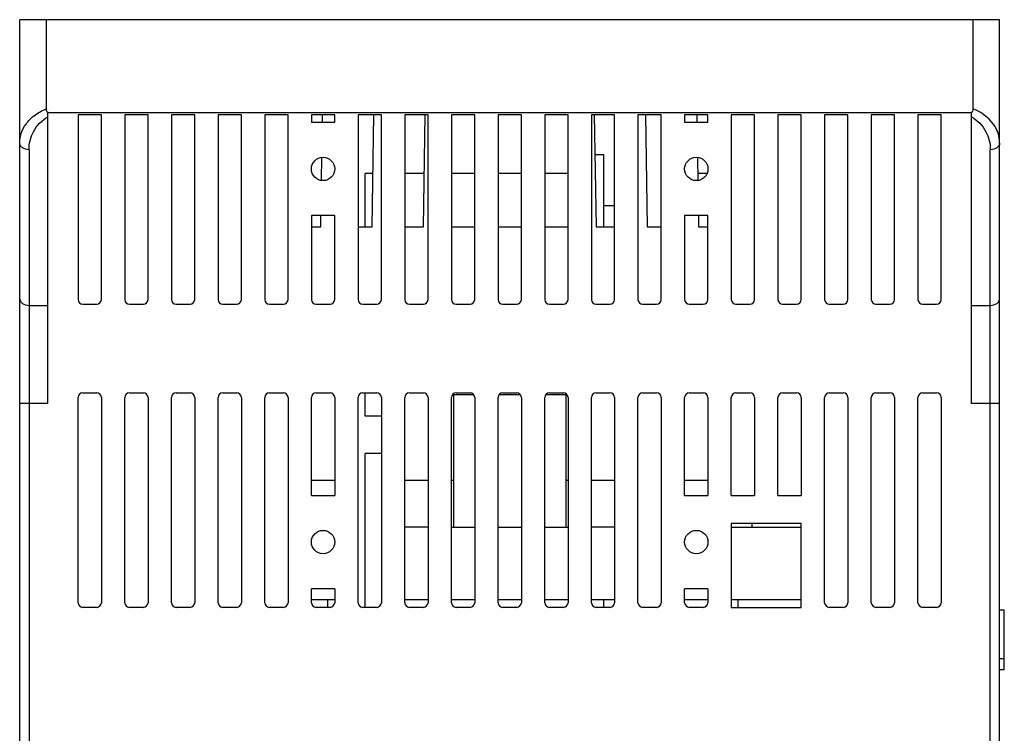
# Model space of a CAD drawing. Header units: millimetres. Extents: x -2787 to 4673, y -54 to 2046.
# Tile 32 of 124: x -1292 to -1187, y 325 to 401. Entities that reach past the tile are written whole.
import ezdxf

# ---------------------------------------------------------------- set-up
doc = ezdxf.new("R2010")
doc.units = ezdxf.units.MM
doc.header["$LTSCALE"] = 81.675
doc.layers.get('0').update_dxf_attribs({"linetype": 'CONTINUOUS'})

msp = doc.modelspace()

# ---------------------------------------------------------------- linework, layer by layer
at = {"color": 3}
for p, q in [((-1292.368, 252.628), (-1292.368, 401.128)), ((-1187.368, 401.128), (-1292.368, 401.128)), ((-1289.548, 401.128), (-1289.548, 391.555)), ((-1190.189, 391.555), (-1190.189, 401.128)), ((-1187.368, 267.335), (-1187.368, 401.128)), ((-1289.368, 359.989), (-1289.368, 391.203)), ((-1190.368, 391.128), (-1289.368, 391.128)), ((-1286.118, 390.928), (-1286.118, 371.128)), ((-1283.618, 390.928), (-1286.118, 390.928)), ((-1283.618, 371.128), (-1283.618, 390.928)), ((-1281.118, 390.928), (-1281.118, 371.128)), ((-1278.618, 390.928), (-1281.118, 390.928)), ((-1278.618, 371.128), (-1278.618, 390.928)), ((-1276.118, 390.928), (-1276.118, 371.128)), ((-1273.618, 390.928), (-1276.118, 390.928)), ((-1273.618, 371.128), (-1273.618, 390.928)), ((-1271.118, 390.928), (-1271.118, 371.128)), ((-1268.618, 390.928), (-1271.118, 390.928)), ((-1268.618, 371.128), (-1268.618, 390.928)), ((-1266.118, 390.928), (-1266.118, 371.128)), ((-1263.618, 390.928), (-1266.118, 390.928)), ((-1263.618, 371.128), (-1263.618, 390.928)), ((-1261.118, 390.928), (-1261.118, 390.128)), ((-1258.618, 390.928), (-1261.118, 390.928)), ((-1259.923, 390.128), (-1259.909, 390.928)), ((-1258.618, 390.128), (-1258.618, 390.928)), ((-1256.118, 390.928), (-1256.118, 371.128)), ((-1253.618, 390.928), (-1256.118, 390.928)), ((-1254.618, 378.928), (-1254.409, 390.928)), ((-1253.618, 371.128), (-1253.618, 390.928)), ((-1251.118, 390.928), (-1251.118, 371.128)), ((-1248.618, 390.928), (-1251.118, 390.928)), ((-1249.118, 378.928), (-1248.909, 390.933)), ((-1248.618, 371.128), (-1248.618, 390.928)), ((-1246.118, 390.928), (-1246.118, 371.128)), ((-1243.618, 390.928), (-1246.118, 390.928)), ((-1243.618, 371.128), (-1243.618, 390.928)), ((-1241.118, 390.928), (-1241.118, 371.128)), ((-1238.618, 390.928), (-1241.118, 390.928)), ((-1238.618, 371.128), (-1238.618, 390.928)), ((-1236.118, 390.928), (-1236.118, 371.128)), ((-1233.618, 390.928), (-1236.118, 390.928)), ((-1233.618, 371.128), (-1233.618, 390.928)), ((-1231.118, 390.928), (-1231.118, 371.128)), ((-1228.618, 390.928), (-1231.118, 390.928)), ((-1230.828, 390.933), (-1230.618, 378.928)), ((-1228.618, 371.128), (-1228.618, 390.928)), ((-1226.118, 390.928), (-1226.118, 371.128)), ((-1223.618, 390.928), (-1226.118, 390.928)), ((-1225.328, 390.928), (-1225.118, 378.928)), ((-1223.618, 371.128), (-1223.618, 390.928)), ((-1221.118, 390.928), (-1221.118, 390.128)), ((-1218.618, 390.928), (-1221.118, 390.928)), ((-1219.828, 390.928), (-1219.814, 390.128)), ((-1218.618, 390.128), (-1218.618, 390.928)), ((-1216.118, 390.928), (-1216.118, 371.128)), ((-1213.618, 390.928), (-1216.118, 390.928)), ((-1213.618, 371.128), (-1213.618, 390.928)), ((-1211.118, 390.928), (-1211.118, 371.128)), ((-1208.618, 390.928), (-1211.118, 390.928)), ((-1208.618, 371.128), (-1208.618, 390.928)), ((-1206.118, 390.928), (-1206.118, 371.128)), ((-1203.618, 390.928), (-1206.118, 390.928)), ((-1203.618, 371.128), (-1203.618, 390.928)), ((-1201.118, 390.928), (-1201.118, 371.128)), ((-1198.618, 390.928), (-1201.118, 390.928)), ((-1198.618, 371.128), (-1198.618, 390.928)), ((-1196.118, 390.928), (-1196.118, 371.128)), ((-1193.618, 390.928), (-1196.118, 390.928)), ((-1193.618, 371.128), (-1193.618, 390.928)), ((-1190.368, 359.989), (-1190.368, 391.203)), ((-1261.118, 390.128), (-1258.618, 390.128)), ((-1221.118, 390.128), (-1218.618, 390.128)), ((-1291.368, 387.193), (-1291.368, 295.128)), ((-1188.368, 295.128), (-1188.368, 387.193)), ((-1260.032, 383.911), (-1259.989, 386.354)), ((-1229.768, 386.628), (-1230.753, 386.628)), ((-1229.768, 378.928), (-1229.768, 386.628)), ((-1219.748, 386.355), (-1219.705, 383.911)), ((-1255.368, 378.928), (-1255.368, 384.628)), ((-1254.519, 384.628), (-1255.368, 384.628)), ((-1249.019, 384.628), (-1251.118, 384.628)), ((-1243.618, 384.628), (-1246.118, 384.628)), ((-1238.618, 384.628), (-1241.118, 384.628)), ((-1233.618, 384.628), (-1236.118, 384.628)), ((-1218.727, 384.628), (-1219.718, 384.628)), ((-1228.618, 381.178), (-1229.768, 381.178)), ((-1261.118, 380.128), (-1261.118, 371.128)), ((-1258.618, 380.128), (-1261.118, 380.128)), ((-1260.118, 378.928), (-1260.098, 380.128)), ((-1258.618, 371.128), (-1258.618, 380.128)), ((-1221.118, 380.128), (-1221.118, 371.128)), ((-1218.618, 380.128), (-1221.118, 380.128)), ((-1219.639, 380.128), (-1219.618, 378.928)), ((-1218.618, 371.128), (-1218.618, 380.128)), ((-1261.118, 378.928), (-1260.118, 378.928)), ((-1256.118, 378.928), (-1254.618, 378.928)), ((-1251.118, 378.928), (-1249.118, 378.928)), ((-1246.118, 378.928), (-1243.618, 378.928)), ((-1241.118, 378.928), (-1238.618, 378.928)), ((-1236.118, 378.928), (-1233.618, 378.928)), ((-1230.618, 378.928), (-1228.618, 378.928)), ((-1225.118, 378.928), (-1223.618, 378.928)), ((-1219.618, 378.928), (-1218.618, 378.928)), ((-1291.368, 370.506), (-1289.368, 370.506)), ((-1285.618, 370.628), (-1284.118, 370.628)), ((-1280.618, 370.628), (-1279.118, 370.628)), ((-1275.618, 370.628), (-1274.118, 370.628)), ((-1270.618, 370.628), (-1269.118, 370.628)), ((-1265.618, 370.628), (-1264.118, 370.628)), ((-1260.618, 370.628), (-1259.118, 370.628)), ((-1255.618, 370.628), (-1254.118, 370.628)), ((-1250.618, 370.628), (-1249.118, 370.628)), ((-1245.618, 370.628), (-1244.118, 370.628)), ((-1240.618, 370.628), (-1239.118, 370.628)), ((-1235.618, 370.628), (-1234.118, 370.628)), ((-1230.618, 370.628), (-1229.118, 370.628)), ((-1225.618, 370.628), (-1224.118, 370.628)), ((-1220.618, 370.628), (-1219.118, 370.628)), ((-1215.618, 370.628), (-1214.118, 370.628)), ((-1210.618, 370.628), (-1209.118, 370.628)), ((-1205.618, 370.628), (-1204.118, 370.628)), ((-1200.618, 370.628), (-1199.118, 370.628)), ((-1195.618, 370.628), (-1194.118, 370.628)), ((-1190.368, 370.506), (-1188.368, 370.506)), ((-1285.618, 361.128), (-1284.118, 361.128)), ((-1280.618, 361.128), (-1279.118, 361.128)), ((-1275.618, 361.128), (-1274.118, 361.128)), ((-1270.618, 361.128), (-1269.118, 361.128)), ((-1265.618, 361.128), (-1264.118, 361.128)), ((-1260.618, 361.128), (-1259.118, 361.128)), ((-1255.618, 361.128), (-1254.118, 361.128)), ((-1255.368, 358.628), (-1255.368, 361.128)), ((-1250.618, 361.128), (-1249.118, 361.128)), ((-1245.868, 346.728), (-1245.868, 360.928)), ((-1243.729, 360.928), (-1245.868, 360.928)), ((-1245.618, 361.128), (-1244.118, 361.128)), ((-1238.729, 360.928), (-1241.008, 360.928)), ((-1240.618, 361.128), (-1239.118, 361.128)), ((-1233.868, 360.928), (-1236.008, 360.928)), ((-1235.618, 361.128), (-1234.118, 361.128)), ((-1233.868, 360.928), (-1233.868, 346.728)), ((-1230.618, 361.128), (-1229.118, 361.128)), ((-1225.618, 361.128), (-1224.118, 361.128)), ((-1220.618, 361.128), (-1219.118, 361.128)), ((-1215.618, 361.128), (-1214.118, 361.128)), ((-1210.618, 361.128), (-1209.118, 361.128)), ((-1205.618, 361.128), (-1204.118, 361.128)), ((-1200.618, 361.128), (-1199.118, 361.128)), ((-1195.618, 361.128), (-1194.118, 361.128)), ((-1289.368, 359.989), (-1292.368, 359.989)), ((-1286.118, 338.628), (-1286.118, 360.628)), ((-1283.618, 360.628), (-1283.618, 338.628)), ((-1281.118, 338.628), (-1281.118, 360.628)), ((-1278.618, 360.628), (-1278.618, 338.628)), ((-1276.118, 338.628), (-1276.118, 360.628)), ((-1273.618, 360.628), (-1273.618, 338.628)), ((-1271.118, 338.628), (-1271.118, 360.628)), ((-1268.618, 360.628), (-1268.618, 338.628)), ((-1266.118, 338.628), (-1266.118, 360.628)), ((-1263.618, 360.628), (-1263.618, 338.628)), ((-1261.118, 350.128), (-1261.118, 360.628)), ((-1258.618, 360.628), (-1258.618, 350.128)), ((-1256.118, 338.628), (-1256.118, 360.628)), ((-1253.618, 360.628), (-1253.618, 338.628)), ((-1251.118, 338.628), (-1251.118, 360.628)), ((-1248.618, 360.628), (-1248.618, 338.628)), ((-1246.118, 338.628), (-1246.118, 360.628)), ((-1243.618, 360.628), (-1243.618, 338.628)), ((-1241.118, 338.628), (-1241.118, 360.628)), ((-1238.618, 360.628), (-1238.618, 338.628)), ((-1236.118, 338.628), (-1236.118, 360.628)), ((-1233.618, 360.628), (-1233.618, 338.628)), ((-1231.118, 338.628), (-1231.118, 360.628)), ((-1228.618, 360.628), (-1228.618, 338.628)), ((-1226.118, 338.628), (-1226.118, 360.628)), ((-1223.618, 360.628), (-1223.618, 338.628)), ((-1221.118, 350.128), (-1221.118, 360.628)), ((-1218.618, 360.628), (-1218.618, 350.128)), ((-1216.118, 350.128), (-1216.118, 360.628)), ((-1213.618, 360.628), (-1213.618, 350.128)), ((-1211.118, 350.128), (-1211.118, 360.628)), ((-1208.618, 360.628), (-1208.618, 350.128)), ((-1206.118, 338.628), (-1206.118, 360.628)), ((-1203.618, 360.628), (-1203.618, 338.628)), ((-1201.118, 338.628), (-1201.118, 360.628)), ((-1198.618, 360.628), (-1198.618, 338.628)), ((-1196.118, 338.628), (-1196.118, 360.628)), ((-1193.618, 360.628), (-1193.618, 338.628)), ((-1187.368, 359.989), (-1190.368, 359.989)), ((-1253.618, 358.628), (-1255.368, 358.628)), ((-1255.368, 338.128), (-1255.368, 354.628)), ((-1253.618, 354.628), (-1255.368, 354.628)), ((-1258.618, 351.728), (-1261.118, 351.728)), ((-1248.618, 351.728), (-1251.118, 351.728)), ((-1245.868, 351.728), (-1246.118, 351.728)), ((-1233.618, 351.728), (-1233.868, 351.728)), ((-1228.618, 351.728), (-1231.118, 351.728)), ((-1218.618, 351.728), (-1221.118, 351.728)), ((-1261.118, 350.128), (-1258.618, 350.128)), ((-1221.118, 350.128), (-1218.618, 350.128)), ((-1216.118, 350.128), (-1213.618, 350.128)), ((-1211.118, 350.128), (-1208.618, 350.128)), ((-1216.118, 347.128), (-1216.118, 338.128)), ((-1208.618, 347.128), (-1216.118, 347.128)), ((-1213.868, 346.728), (-1213.868, 347.128)), ((-1208.618, 338.128), (-1208.618, 347.128)), ((-1248.618, 346.728), (-1251.118, 346.728)), ((-1246.118, 346.728), (-1243.618, 346.728)), ((-1241.118, 346.728), (-1238.618, 346.728)), ((-1236.118, 346.728), (-1233.618, 346.728)), ((-1228.618, 346.728), (-1231.118, 346.728)), ((-1216.118, 346.728), (-1208.618, 346.728)), ((-1261.118, 338.628), (-1261.118, 340.128)), ((-1258.618, 340.128), (-1261.118, 340.128)), ((-1258.618, 340.128), (-1258.618, 338.628)), ((-1221.118, 338.628), (-1221.118, 340.128)), ((-1218.618, 340.128), (-1221.118, 340.128)), ((-1218.618, 340.128), (-1218.618, 338.628)), ((-1258.618, 338.928), (-1261.118, 338.928)), ((-1259.368, 338.128), (-1259.368, 338.928)), ((-1248.618, 338.928), (-1251.118, 338.928)), ((-1243.618, 338.928), (-1246.118, 338.928)), ((-1238.618, 338.928), (-1241.118, 338.928)), ((-1233.618, 338.928), (-1236.118, 338.928)), ((-1228.618, 338.928), (-1231.118, 338.928)), ((-1229.768, 338.128), (-1229.768, 338.928)), ((-1218.618, 338.928), (-1221.118, 338.928)), ((-1208.618, 338.928), (-1216.118, 338.928)), ((-1215.368, 338.128), (-1215.368, 338.928)), ((-1284.118, 338.128), (-1285.618, 338.128)), ((-1279.118, 338.128), (-1280.618, 338.128)), ((-1274.118, 338.128), (-1275.618, 338.128)), ((-1269.118, 338.128), (-1270.618, 338.128)), ((-1264.118, 338.128), (-1265.618, 338.128)), ((-1259.118, 338.128), (-1260.618, 338.128)), ((-1254.118, 338.128), (-1255.618, 338.128)), ((-1249.118, 338.128), (-1250.618, 338.128)), ((-1244.118, 338.128), (-1245.618, 338.128)), ((-1239.118, 338.128), (-1240.618, 338.128)), ((-1234.118, 338.128), (-1235.618, 338.128)), ((-1229.118, 338.128), (-1230.618, 338.128)), ((-1224.118, 338.128), (-1225.618, 338.128)), ((-1219.118, 338.128), (-1220.618, 338.128)), ((-1216.118, 338.128), (-1208.618, 338.128)), ((-1204.118, 338.128), (-1205.618, 338.128)), ((-1199.118, 338.128), (-1200.618, 338.128)), ((-1194.118, 338.128), (-1195.618, 338.128)), ((-1186.868, 337.828), (-1187.368, 337.828)), ((-1186.868, 331.428), (-1186.868, 337.828)), ((-1186.868, 332.628), (-1187.368, 332.628)), ((-1186.868, 331.428), (-1187.368, 331.428))]:
    msp.add_line(p, q, dxfattribs=at)
for centre in [(-1259.868, 385.128), (-1219.868, 385.128), (-1259.868, 345.128), (-1219.868, 345.128)]:
    msp.add_circle(centre, 1.25, dxfattribs=at)
for centre, radius, start, end in [((-1287.835, 387.074), 4.798, 110.91537, 111.45369), ((-1285.618, 371.128), 0.5, 180, 270), ((-1284.118, 371.128), 0.5, 270, 0), ((-1280.618, 371.128), 0.5, 180, 270), ((-1279.118, 371.128), 0.5, 270, 0), ((-1275.618, 371.128), 0.5, 180, 270), ((-1274.118, 371.128), 0.5, 270, 0), ((-1270.618, 371.128), 0.5, 180, 270), ((-1269.118, 371.128), 0.5, 270, 0), ((-1265.618, 371.128), 0.5, 180, 270), ((-1264.118, 371.128), 0.5, 270, 0), ((-1260.618, 371.128), 0.5, 180, 270), ((-1259.118, 371.128), 0.5, 270, 0), ((-1255.618, 371.128), 0.5, 180, 270), ((-1254.118, 371.128), 0.5, 270, 0), ((-1250.618, 371.128), 0.5, 180, 270), ((-1249.118, 371.128), 0.5, 270, 0), ((-1245.618, 371.128), 0.5, 180, 270), ((-1244.118, 371.128), 0.5, 270, 0), ((-1240.618, 371.128), 0.5, 180, 270), ((-1239.118, 371.128), 0.5, 270, 0), ((-1235.618, 371.128), 0.5, 180, 270), ((-1234.118, 371.128), 0.5, 270, 0), ((-1230.618, 371.128), 0.5, 180, 270), ((-1229.118, 371.128), 0.5, 270, 0), ((-1225.618, 371.128), 0.5, 180, 270), ((-1224.118, 371.128), 0.5, 270, 0), ((-1220.618, 371.128), 0.5, 180, 270), ((-1219.118, 371.128), 0.5, 270, 0), ((-1215.618, 371.128), 0.5, 180, 270), ((-1214.118, 371.128), 0.5, 270, 0), ((-1210.618, 371.128), 0.5, 180, 270), ((-1209.118, 371.128), 0.5, 270, 0), ((-1205.618, 371.128), 0.5, 180, 270), ((-1204.118, 371.128), 0.5, 270, 0), ((-1200.618, 371.128), 0.5, 180, 270), ((-1199.118, 371.128), 0.5, 270, 0), ((-1195.618, 371.128), 0.5, 180, 270), ((-1194.118, 371.128), 0.5, 270, 0), ((-1285.618, 360.628), 0.5, 90, 180), ((-1284.118, 360.628), 0.5, 0, 90), ((-1280.618, 360.628), 0.5, 90, 180), ((-1279.118, 360.628), 0.5, 0, 90), ((-1275.618, 360.628), 0.5, 90, 180), ((-1274.118, 360.628), 0.5, 0, 90), ((-1270.618, 360.628), 0.5, 90, 180), ((-1269.118, 360.628), 0.5, 0, 90), ((-1265.618, 360.628), 0.5, 90, 180), ((-1264.118, 360.628), 0.5, 0, 90), ((-1260.618, 360.628), 0.5, 90, 180), ((-1259.118, 360.628), 0.5, 0, 90), ((-1255.618, 360.628), 0.5, 90, 180), ((-1254.118, 360.628), 0.5, 0, 90), ((-1250.618, 360.628), 0.5, 90, 180), ((-1249.118, 360.628), 0.5, 0, 90), ((-1245.618, 360.628), 0.5, 90, 180), ((-1244.118, 360.628), 0.5, 0, 90), ((-1240.618, 360.628), 0.5, 90, 180), ((-1239.118, 360.628), 0.5, 0, 90), ((-1235.618, 360.628), 0.5, 90, 180), ((-1234.118, 360.628), 0.5, 0, 90), ((-1230.618, 360.628), 0.5, 90, 180), ((-1229.118, 360.628), 0.5, 0, 90), ((-1225.618, 360.628), 0.5, 90, 180), ((-1224.118, 360.628), 0.5, 0, 90), ((-1220.618, 360.628), 0.5, 90, 180), ((-1219.118, 360.628), 0.5, 0, 90), ((-1215.618, 360.628), 0.5, 90, 180), ((-1214.118, 360.628), 0.5, 0, 90), ((-1210.618, 360.628), 0.5, 90, 180), ((-1209.118, 360.628), 0.5, 0, 90), ((-1205.618, 360.628), 0.5, 90, 180), ((-1204.118, 360.628), 0.5, 0, 90), ((-1200.618, 360.628), 0.5, 90, 180), ((-1199.118, 360.628), 0.5, 0, 90), ((-1195.618, 360.628), 0.5, 90, 180), ((-1194.118, 360.628), 0.5, 0, 90), ((-1285.618, 338.628), 0.5, 180, 270), ((-1284.118, 338.628), 0.5, 270, 0), ((-1280.618, 338.628), 0.5, 180, 270), ((-1279.118, 338.628), 0.5, 270, 0), ((-1275.618, 338.628), 0.5, 180, 270), ((-1274.118, 338.628), 0.5, 270, 0), ((-1270.618, 338.628), 0.5, 180, 270), ((-1269.118, 338.628), 0.5, 270, 0), ((-1265.618, 338.628), 0.5, 180, 270), ((-1264.118, 338.628), 0.5, 270, 0), ((-1260.618, 338.628), 0.5, 180, 270), ((-1259.118, 338.628), 0.5, 270, 0), ((-1255.618, 338.628), 0.5, 180, 270), ((-1254.118, 338.628), 0.5, 270, 0), ((-1250.618, 338.628), 0.5, 180, 270), ((-1249.118, 338.628), 0.5, 270, 0), ((-1245.618, 338.628), 0.5, 180, 270), ((-1244.118, 338.628), 0.5, 270, 0), ((-1240.618, 338.628), 0.5, 180, 270), ((-1239.118, 338.628), 0.5, 270, 0), ((-1235.618, 338.628), 0.5, 180, 270), ((-1234.118, 338.628), 0.5, 270, 0), ((-1230.618, 338.628), 0.5, 180, 270), ((-1229.118, 338.628), 0.5, 270, 0), ((-1225.618, 338.628), 0.5, 180, 270), ((-1224.118, 338.628), 0.5, 270, 0), ((-1220.618, 338.628), 0.5, 180, 270), ((-1219.118, 338.628), 0.5, 270, 0), ((-1205.618, 338.628), 0.5, 180, 270), ((-1204.118, 338.628), 0.5, 270, 0), ((-1200.618, 338.628), 0.5, 180, 270), ((-1199.118, 338.628), 0.5, 270, 0), ((-1195.618, 338.628), 0.5, 180, 270), ((-1194.118, 338.628), 0.5, 270, 0)]:
    msp.add_arc(centre, radius, start, end, dxfattribs=at)
for points, knots in [([(-1292.368, 387.894), (-1292.368, 388.247), (-1292.249, 388.979), (-1291.715, 390.009), (-1290.815, 390.918), (-1290.03, 391.366), (-1289.59, 391.539)], [0, 0, 0, 0, 0.2182911, 0.4497931, 0.7070836, 1, 1, 1, 1]), ([(-1289.548, 391.555), (-1289.548, 391.487), (-1289.518, 391.348), (-1289.423, 391.243), (-1289.368, 391.203)], [0, 0, 0, 0, 0.4998524, 1, 1, 1, 1]), ([(-1187.368, 387.894), (-1187.368, 388.25), (-1187.49, 388.988), (-1188.251, 390.445), (-1189.362, 391.23), (-1190.189, 391.555)], [0, 0, 0, 0, 0.2192926, 0.4519797, 1, 1, 1, 1]), ([(-1291.368, 387.193), (-1291.368, 387.856), (-1291.025, 389.274), (-1290.002, 390.344), (-1289.369, 390.716)], [0, 0, 0, 0, 0.4743843, 1, 1, 1, 1]), ([(-1190.368, 390.716), (-1189.735, 390.344), (-1188.712, 389.274), (-1188.368, 387.856), (-1188.368, 387.193)], [0, 0, 0, 0, 0.5255376, 1, 1, 1, 1]), ([(-1291.368, 387.193), (-1291.614, 387.193), (-1291.986, 387.284), (-1292.31, 387.605), (-1292.368, 387.805), (-1292.368, 387.894)], [0, 0, 0, 0, 0.5538434, 0.7988265, 1, 1, 1, 1]), ([(-1187.368, 387.894), (-1187.368, 387.805), (-1187.427, 387.605), (-1187.751, 387.284), (-1188.123, 387.193), (-1188.368, 387.193)], [0, 0, 0, 0, 0.2011742, 0.4461579, 1, 1, 1, 1]), ([(-1292.368, 371.207), (-1292.368, 371.114), (-1292.307, 370.914), (-1291.983, 370.596), (-1291.614, 370.506), (-1291.368, 370.506)], [0, 0, 0, 0, 0.2097879, 0.4461385, 1, 1, 1, 1]), ([(-1188.368, 370.506), (-1188.123, 370.506), (-1187.754, 370.596), (-1187.43, 370.914), (-1187.368, 371.114), (-1187.368, 371.207)], [0, 0, 0, 0, 0.5538615, 0.7902121, 1, 1, 1, 1])]:
    msp.add_open_spline(points, degree=3, knots=knots, dxfattribs=at)
for points in [[(-1190.368, 391.203), (-1190.297, 391.256), (-1190.237, 391.333), (-1190.21, 391.418)], [(-1190.21, 391.418), (-1190.196, 391.462), (-1190.189, 391.509), (-1190.189, 391.555)]]:
    msp.add_open_spline(points, degree=3, dxfattribs=at)

doc.saveas('drawing.dxf')
